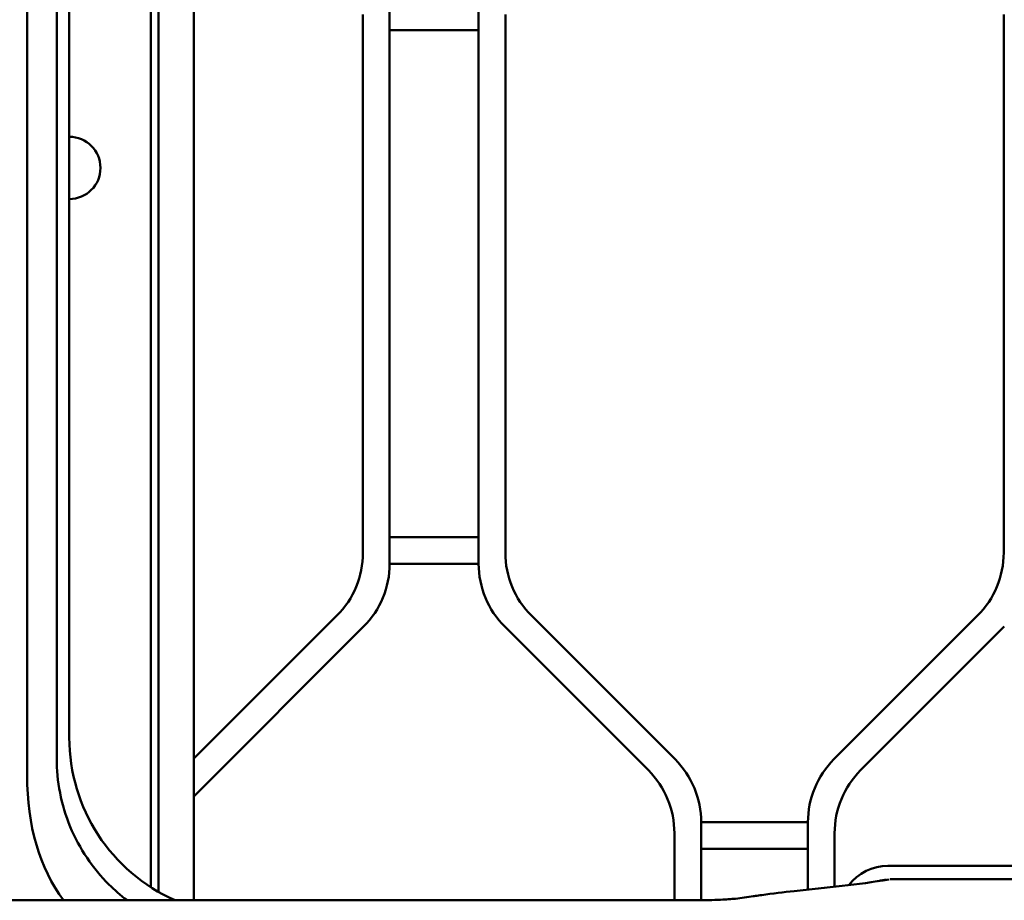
# Model space of a CAD drawing. Header units: millimetres. Extents: x 0 to 14369, y -869 to 2970.
# Tile 28 of 256: x 667 to 777, y 669 to 768. Entities that reach past the tile are written whole.
import ezdxf

# ---------------------------------------------------------------- set-up
doc = ezdxf.new("R2010")
doc.units = ezdxf.units.MM
doc.header["$LTSCALE"] = 10
doc.layers.add('Sichtbar (ISO)', color=7, linetype='Continuous', lineweight=50)

msp = doc.modelspace()

# ---------------------------------------------------------------- linework, layer by layer
at = {"layer": 'Sichtbar (ISO)'}
for p, q in [((667.492, 943.672), (667.492, 682.799)), ((670.819, 938.941), (670.819, 686.252)), ((681.383, 670.241), (681.383, 786.426)), ((682.261, 786.091), (682.261, 669.707)), ((682.261, 669.707), (682.261, 786.091)), ((686.235, 668.766), (686.235, 785.182)), ((686.235, 785.182), (686.235, 668.766)), ((672.235, 780.868), (672.235, 687.055)), ((708.235, 706.591), (708.235, 769.55)), ((708.235, 769.55), (708.235, 706.591)), ((718.235, 769.55), (718.235, 706.591)), ((718.235, 706.591), (718.235, 769.55)), ((705.235, 768.307), (705.235, 707.834)), ((705.235, 707.834), (705.235, 768.307)), ((721.235, 707.834), (721.235, 768.307)), ((721.235, 768.307), (721.235, 707.834)), ((777.235, 768.307), (777.235, 707.834)), ((777.235, 707.834), (777.235, 768.307)), ((708.235, 766.55), (718.235, 766.55)), ((718.235, 766.55), (708.235, 766.55)), ((718.235, 709.591), (708.235, 709.591)), ((708.235, 709.591), (718.235, 709.591)), ((708.235, 706.591), (718.235, 706.591)), ((718.235, 706.591), (708.235, 706.591)), ((702.306, 700.763), (686.235, 684.692)), ((686.235, 684.692), (702.306, 700.763)), ((740.306, 684.621), (724.163, 700.763)), ((724.163, 700.763), (740.306, 684.621)), ((774.306, 700.763), (758.163, 684.621)), ((758.163, 684.621), (774.306, 700.763)), ((686.235, 680.449), (705.306, 699.52)), ((705.306, 699.52), (686.235, 680.449)), ((721.163, 699.52), (737.306, 683.378)), ((737.306, 683.378), (721.163, 699.52)), ((761.163, 683.378), (777.306, 699.52)), ((761.163, 683.378), (777.306, 699.52)), ((743.235, 668.771), (743.235, 677.55)), ((755.235, 677.55), (743.235, 677.55)), ((743.235, 677.55), (743.235, 668.771)), ((743.235, 677.55), (755.235, 677.55)), ((755.235, 677.55), (755.235, 669.969)), ((755.235, 669.969), (755.235, 677.55)), ((740.235, 676.307), (740.235, 668.766)), ((740.235, 668.766), (740.235, 676.307)), ((758.235, 670.285), (758.235, 676.307)), ((758.235, 670.285), (758.235, 676.307)), ((743.235, 674.55), (755.235, 674.55)), ((755.235, 674.55), (743.235, 674.55)), ((789.235, 672.643), (764.235, 672.643)), ((764.267, 671.071), (764.27, 671.071)), ((764.695, 671.141), (789.584, 671.141)), ((542.155, 668.766), (742.315, 668.766)), ((742.315, 668.766), (742.479, 668.767)), ((750.056, 669.36), (750.056, 669.36))]:
    msp.add_line(p, q, dxfattribs=at)
for centre, radius, start, end in [((672.235, 751.071), 3.5, 270, 90), ((672.235, 751.071), 3.5, 270, 90), ((695.235, 707.834), 10, 315, 0), ((695.235, 707.834), 10, 315, 0), ((731.235, 707.834), 10, 180, 225), ((731.235, 707.834), 10, 180, 225), ((767.235, 707.834), 10, 315, 0), ((767.235, 707.834), 10, 315, 0), ((698.235, 706.591), 10, 315, 0), ((698.235, 706.591), 10, 315, 0), ((728.235, 706.591), 10, 180, 225), ((728.235, 706.591), 10, 180, 225), ((733.235, 677.55), 10, 0, 45), ((733.235, 677.55), 10, 0, 45), ((765.235, 677.55), 10, 135, 180), ((765.235, 677.55), 10, 135, 180), ((730.235, 676.307), 10, 0, 45), ((730.235, 676.307), 10, 0, 45), ((768.235, 676.307), 10, 135, 180), ((768.235, 676.307), 10, 135, 180), ((764.235, 667.071), 5.572, 90, 142.46357), ((764.235, 667.071), 4, 92.32776, 105.62766)]:
    msp.add_arc(centre, radius, start, end, dxfattribs=at)
for centre, major_axis, ratio, start_param, end_param in [((668.451, 661.574), (-1.237, -47.35), 0.0426601, 2.0819341, 2.1201521), ((692.262, 687.147), (-10.331, -17.246), 0.9948398, 5.2543738, 6.4066966), ((715.315, 710.207), (41.906, 43.488), 0.5298651, 2.638852, 3.0564236)]:
    msp.add_ellipse(centre, major_axis=major_axis, ratio=ratio, start_param=start_param, end_param=end_param, dxfattribs=at)
for points, knots in [([(670.818, 684.69), (670.812, 682.176), (671.313, 679.498), (673.361, 674.57), (674.907, 672.319), (677.313, 669.917), (677.995, 669.322), (678.724, 668.769)], [0.83015258, 0.83015258, 0.83015258, 0.83015258, 1.20755747, 1.20755747, 1.58523409, 1.58523409, 1.71754503, 1.71754503, 1.71754503, 1.71754503]), ([(750.056, 669.36), (751.278, 669.531), (752.491, 669.674), (755.505, 670.003), (757.295, 670.176), (760.838, 670.579), (762.568, 670.818), (764.349, 671.113)], [0, 0, 0, 0, 0.6928686, 0.6928686, 1.7321987, 1.7321987, 2.7715745, 2.7715745, 2.7715745, 2.7715745]), ([(742.479, 668.767), (743.028, 668.769), (743.586, 668.774), (744.579, 668.795), (745.03, 668.81), (745.75, 668.843), (746.042, 668.861), (746.612, 668.902), (746.863, 668.926), (747.447, 668.991), (747.766, 669.035), (748.438, 669.126), (748.775, 669.174), (749.174, 669.233), (749.253, 669.245), (749.572, 669.292), (749.814, 669.327), (750.056, 669.36)], [0, 0, 0, 0, 0.08261945, 0.08261945, 0.16287833, 0.16287833, 0.2339889, 0.2339889, 0.32653899, 0.32653899, 0.48236131, 0.48236131, 0.66530701, 0.66530701, 0.71106447, 0.71106447, 0.8483371, 0.8483371, 0.8483371, 0.8483371])]:
    msp.add_open_spline(points, degree=3, knots=knots, dxfattribs=at)
msp.add_open_spline([(764.477, 671.13), (764.55, 671.137), (764.622, 671.141), (764.695, 671.141)], degree=3, dxfattribs=at)

doc.saveas('drawing.dxf')
